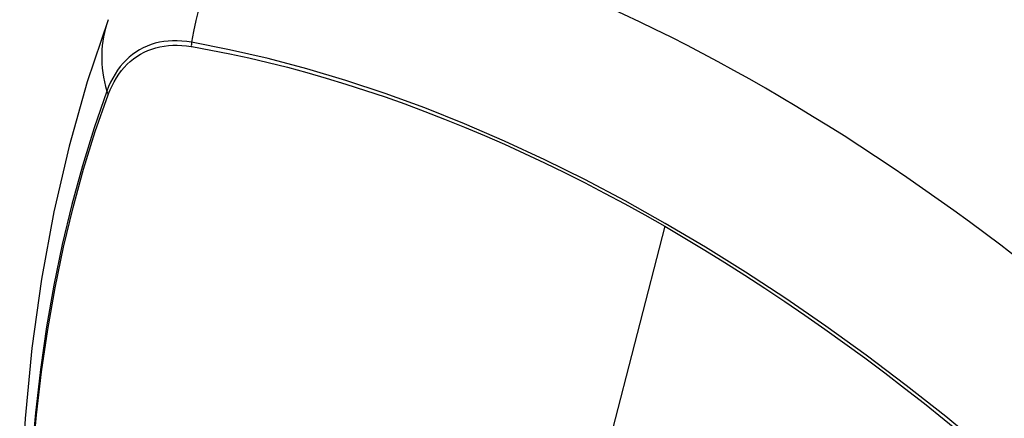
# Model space of a CAD drawing. Header units: inches. Extents: x 378.5 to 447.1, y 142.6 to 213.3.
# Tile 27 of 112: x 422.461 to 423.062, y 180.305 to 180.549. Entities that reach past the tile are written whole.
import ezdxf

# ---------------------------------------------------------------- set-up
doc = ezdxf.new("R2010")
doc.units = ezdxf.units.IN
doc.header["$MEASUREMENT"] = 0
doc.layers.add('Visible Edges(ANSI)', color=7, linetype='Continuous', lineweight=25)
doc.layers.add('Visible Tangent Edges(ANSI)', color=7, linetype='Continuous', lineweight=25)

msp = doc.modelspace()

# ---------------------------------------------------------------- linework, layer by layer
at = {"layer": 'Visible Edges(ANSI)', "flags": 128}
msp.add_lwpolyline([(422.51499, 180.5489), (422.50214, 180.51084), (422.49108, 180.47166), (422.48178, 180.43143), (422.47423, 180.39021), (422.46838, 180.34807), (422.46424, 180.30507), (422.46176, 180.26128), (422.46094, 180.21675), (422.46176, 180.17155), (422.46418, 180.12574), (422.4682, 180.07939), (422.4738, 180.03255), (422.48095, 179.9853), (422.48963, 179.93771), (422.49982, 179.88983), (422.5115, 179.84174)], dxfattribs=at)
at = {"layer": 'Visible Edges(ANSI)'}
msp.add_ellipse((422.9163, 179.44617), major_axis=(-0.64961, 1.12515), ratio=0.57735, start_param=5.161526, end_param=5.834048, dxfattribs=at)
at = {"layer": 'Visible Tangent Edges(ANSI)'}
for p, q in [((422.56575, 180.53249), (422.56609, 180.53243)), ((422.5149, 180.50288), (422.51502, 180.5032)), ((422.85485, 180.42259), (422.80695, 180.23692))]:
    msp.add_line(p, q, dxfattribs=at)
at = {"layer": 'Visible Tangent Edges(ANSI)', "flags": 128}
for points in [[(422.5659, 180.53506), (422.56294, 180.53552), (422.56003, 180.53583), (422.55716, 180.53599), (422.55434, 180.53599), (422.55158, 180.53583), (422.54887, 180.53553), (422.54623, 180.53506), (422.54365, 180.53445), (422.54115, 180.53368), (422.53872, 180.53276), (422.53636, 180.53169), (422.53409, 180.53048), (422.53189, 180.52912), (422.52979, 180.52761), (422.52778, 180.52596), (422.52586, 180.52417), (422.52403, 180.52224), (422.5223, 180.52018), (422.52068, 180.51799), (422.51915, 180.51566), (422.51773, 180.51322), (422.51642, 180.51065), (422.51521, 180.50796), (422.51412, 180.50516)], [(422.51502, 180.5032), (422.51611, 180.50591), (422.51731, 180.50851), (422.51861, 180.511), (422.52001, 180.51337), (422.52151, 180.51562), (422.52312, 180.51775), (422.52481, 180.51975), (422.5266, 180.52162), (422.52849, 180.52336), (422.53046, 180.52497), (422.53252, 180.52643), (422.53466, 180.52776), (422.53688, 180.52895), (422.53918, 180.53), (422.54156, 180.53091), (422.54401, 180.53167), (422.54652, 180.53229), (422.5491, 180.53276), (422.55175, 180.53308), (422.55445, 180.53326), (422.5572, 180.53329), (422.56001, 180.53317), (422.56286, 180.5329), (422.56575, 180.53249)], [(423.07455, 180.2659), (423.05058, 180.2864), (423.02644, 180.30623), (423.00216, 180.32536), (422.97777, 180.34377), (422.95329, 180.36144), (422.92876, 180.37836), (422.90421, 180.39449), (422.87967, 180.40983), (422.85514, 180.42438), (422.83061, 180.43814), (422.80608, 180.45112), (422.78155, 180.4633), (422.75707, 180.47468), (422.73265, 180.48523), (422.70833, 180.49494), (422.68413, 180.50379), (422.66009, 180.51179), (422.63623, 180.51892), (422.61257, 180.52517), (422.58913, 180.53055), (422.5659, 180.53506)], [(422.56609, 180.53243), (422.57765, 180.53034), (422.58927, 180.52802), (422.60094, 180.52549), (422.61266, 180.52274), (422.62444, 180.51977), (422.63627, 180.51658), (422.64816, 180.51317), (422.6601, 180.50954), (422.67208, 180.5057), (422.6841, 180.50163), (422.69616, 180.49735), (422.70826, 180.49286), (422.72039, 180.48814), (422.73255, 180.48322), (422.74473, 180.47808), (422.75693, 180.47273), (422.76915, 180.46718), (422.78139, 180.46141), (422.79363, 180.45544), (422.80587, 180.44927), (422.81812, 180.4429), (422.83037, 180.43633), (422.84261, 180.42956), (422.85485, 180.42259)], [(422.51412, 180.50516), (422.50635, 180.48272), (422.49923, 180.45962), (422.49276, 180.43588), (422.48695, 180.41152), (422.48182, 180.38659), (422.47736, 180.36109), (422.47359, 180.33508), (422.4705, 180.30856), (422.46811, 180.28159), (422.46641, 180.2542), (422.46539, 180.22642), (422.46507, 180.19825), (422.46542, 180.1697), (422.46647, 180.14077), (422.4682, 180.11147), (422.47061, 180.08186), (422.4737, 180.05195), (422.47747, 180.02179), (422.48191, 179.99138), (422.48703, 179.96073), (422.49281, 179.92987), (422.49926, 179.89884)], [(422.50001, 179.89846), (422.49355, 179.92943), (422.48775, 179.96022), (422.48262, 179.99081), (422.47816, 180.02117), (422.47437, 180.05128), (422.47127, 180.08113), (422.46884, 180.11069), (422.46711, 180.13992), (422.46606, 180.16879), (422.4657, 180.19728), (422.46602, 180.22537), (422.46704, 180.25307), (422.46876, 180.28037), (422.47116, 180.30725), (422.47426, 180.33366), (422.47805, 180.35957), (422.48252, 180.38495), (422.48767, 180.40977), (422.4935, 180.43399), (422.49998, 180.4576), (422.50712, 180.48057), (422.5149, 180.50288)], [(422.85485, 180.42259), (422.86707, 180.41543), (422.8793, 180.40808), (422.89153, 180.40052), (422.90376, 180.39276), (422.91599, 180.3848), (422.92822, 180.37665), (422.94044, 180.36829), (422.95265, 180.35975), (422.96485, 180.35101), (422.97703, 180.34209), (422.98918, 180.33298), (423.00131, 180.32368), (423.01341, 180.31421), (423.02548, 180.30456), (423.03751, 180.29473), (423.0495, 180.28474), (423.06145, 180.27458), (423.07334, 180.26425)]]:
    msp.add_lwpolyline(points, dxfattribs=at)
at = {"layer": 'Visible Tangent Edges(ANSI)'}
for centre, major_axis, ratio, start_param, end_param in [((422.652, 180.52331), (-0.02022, -0.11637), 0.735518, 3.83087, 4.73923), ((422.62587, 180.50823), (-0.11089, 0.04067), 0.735518, 0, 0.496286), ((422.57308, 180.53408), (-0.00176, -0.00968), 0.735414, 4.744852, 5.008559), ((422.52343, 180.50541), (0.00925, -0.00336), 0.732421, 3.635219, 3.898926)]:
    msp.add_ellipse(centre, major_axis=major_axis, ratio=ratio, start_param=start_param, end_param=end_param, dxfattribs=at)

doc.saveas('drawing.dxf')
